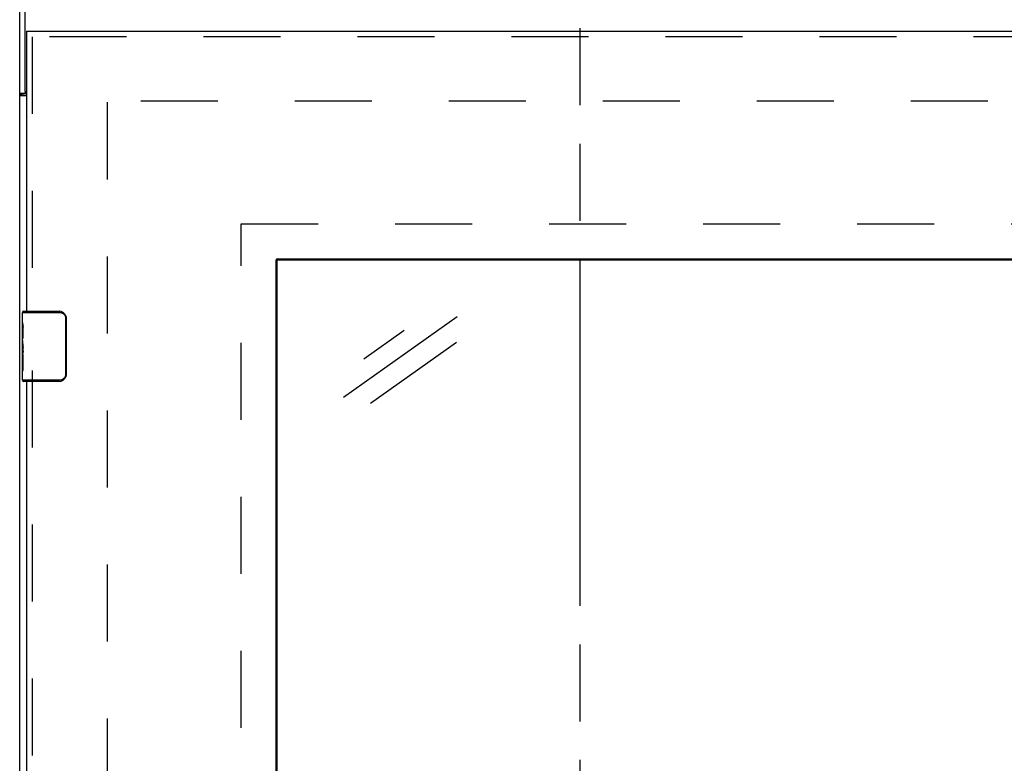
# Model space of a CAD drawing. Header units: inches. Extents: x 0 to 200, y 0 to 129.
# Tile 32 of 99: x 52 to 66, y 64 to 75. Entities that reach past the tile are written whole.
import ezdxf

# ---------------------------------------------------------------- set-up
doc = ezdxf.new("R2010")
doc.units = ezdxf.units.IN
doc.header["$LTSCALE"] = 11
doc.header["$MEASUREMENT"] = 0
doc.linetypes.add('HIDDEN', pattern=[0.2, 0.1, -0.1])
doc.linetypes.add('PHANTOM', pattern=[0.8, 0.45, -0.05, 0.1, -0.05, 0.1, -0.05])
doc.layers.get('0').update_dxf_attribs({"linetype": 'CONTINUOUS'})
doc.layers.add('DEFAULT_2', color=8, linetype='HIDDEN')
doc.layers.add('FRONT_UPPER_DOOR_ASSEMBLY', color=7, linetype='CONTINUOUS')

msp = doc.modelspace()

# ---------------------------------------------------------------- linework, layer by layer
at = {"color": 7, "linetype": 'PHANTOM'}
msp.add_line((59.673, 80.3), (59.673, 11.23), dxfattribs=at)
at = {"color": 7, "linetype": 'Continuous'}
for p, q in [((51.673, 49.678), (51.673, 78.351)), ((51.751, 73.898), (51.751, 78.383)), ((51.673, 73.872), (51.751, 73.872)), ((51.772, 73.835), (51.673, 73.835)), ((57.919, 70.679), (56.3, 69.528)), ((57.162, 70.482), (56.587, 70.073)), ((57.913, 70.313), (56.683, 69.439))]:
    msp.add_line(p, q, dxfattribs=at)
at = {"color": 3, "linetype": 'Continuous'}
msp.add_line((51.751, 73.898), (51.751, 73.872), dxfattribs=at)
at = {"color": 7, "linetype": 'Continuous'}
for points in [[(51.718, 73.845), (51.713, 73.846), (51.709, 73.847), (51.705, 73.848), (51.701, 73.849), (51.698, 73.85), (51.694, 73.851), (51.691, 73.852), (51.688, 73.853), (51.686, 73.855), (51.683, 73.856), (51.681, 73.858), (51.679, 73.859), (51.677, 73.861), (51.676, 73.862), (51.675, 73.864), (51.674, 73.866), (51.674, 73.868), (51.673, 73.87), (51.673, 73.872)], [(51.755, 73.835), (51.751, 73.837), (51.748, 73.838), (51.744, 73.839), (51.74, 73.84), (51.736, 73.842), (51.731, 73.843), (51.727, 73.844), (51.718, 73.845)]]:
    msp.add_lwpolyline(points, dxfattribs=at)
at = {"color": 3, "linetype": 'Continuous'}
msp.add_lwpolyline([(51.765, 73.859), (51.765, 73.859), (51.762, 73.86), (51.76, 73.861), (51.758, 73.862), (51.756, 73.863), (51.755, 73.865), (51.753, 73.866), (51.752, 73.867), (51.752, 73.869), (51.751, 73.87), (51.751, 73.872)], dxfattribs=at)
at = {"color": 7, "linetype": 'Continuous'}
msp.add_arc((51.814, 73.898), 0.0625, 180, 227.7513, dxfattribs=at)
at = {"layer": 'DEFAULT_2', "color": 8, "linetype": 'HIDDEN'}
for p, q in [((76.501, 73.757), (52.845, 73.757)), ((52.923, 73.742), (52.923, 54.179))]:
    msp.add_line(p, q, dxfattribs=at)
at = {"layer": 'FRONT_UPPER_DOOR_ASSEMBLY', "color": 7, "linetype": 'Continuous'}
for p, q in [((51.772, 74.757), (51.772, 74.679)), ((55.35, 56.523), (55.35, 71.492)), ((55.35, 71.492), (73.318, 71.492)), ((51.712, 70.598), (51.712, 70.742)), ((51.712, 70.742), (52.239, 70.742)), ((51.727, 70.757), (52.237, 70.757)), ((51.912, 70.757), (51.912, 70.742)), ((52.201, 70.757), (52.201, 70.742)), ((51.712, 70.342), (51.712, 70.595)), ((52.329, 70.657), (52.329, 69.857)), ((52.336, 70.657), (52.329, 70.657)), ((52.336, 70.657), (52.336, 69.857)), ((51.721, 70.54), (51.712, 70.54)), ((51.712, 70.509), (51.722, 70.509)), ((51.722, 70.372), (51.722, 70.529)), ((51.712, 70.372), (51.722, 70.372)), ((51.712, 69.772), (51.712, 70.34)), ((51.714, 70.31), (51.712, 70.31)), ((51.712, 70.178), (51.721, 70.178)), ((51.722, 70.189), (51.722, 70.242)), ((51.712, 70.142), (51.722, 70.142)), ((51.712, 70.079), (51.722, 70.079)), ((51.722, 69.911), (51.722, 70.142)), ((51.712, 69.911), (51.722, 69.911)), ((52.239, 69.772), (51.712, 69.772)), ((52.237, 69.757), (51.727, 69.757)), ((51.912, 69.757), (51.912, 69.772)), ((52.201, 69.757), (52.201, 69.772)), ((52.336, 69.857), (52.329, 69.857))]:
    msp.add_line(p, q, dxfattribs=at)
at = {"layer": 'FRONT_UPPER_DOOR_ASSEMBLY', "color": 3, "linetype": 'Continuous'}
for p, q in [((51.772, 74.757), (77.397, 74.757)), ((51.772, 74.679), (51.772, 70.757)), ((55.334, 56.523), (55.334, 71.492)), ((55.35, 71.507), (73.318, 71.507)), ((51.772, 69.757), (51.772, 58.257))]:
    msp.add_line(p, q, dxfattribs=at)
at = {"layer": 'FRONT_UPPER_DOOR_ASSEMBLY', "color": 8, "linetype": 'HIDDEN'}
for p, q in [((77.397, 74.679), (51.772, 74.679)), ((51.85, 74.679), (51.85, 70.602)), ((54.834, 56.007), (54.834, 72.007)), ((54.834, 72.007), (73.834, 72.007)), ((51.85, 69.912), (51.85, 58.102))]:
    msp.add_line(p, q, dxfattribs=at)
at = {"layer": 'FRONT_UPPER_DOOR_ASSEMBLY', "color": 7, "linetype": 'Continuous'}
for points in [[(52.237, 70.757), (52.237, 70.757), (52.237, 70.757), (52.238, 70.756), (52.238, 70.754), (52.238, 70.753), (52.238, 70.751), (52.239, 70.749), (52.239, 70.747), (52.239, 70.745), (52.239, 70.742)], [(52.239, 70.742), (52.247, 70.742), (52.256, 70.741), (52.264, 70.739), (52.272, 70.736), (52.28, 70.733), (52.288, 70.729), (52.295, 70.724), (52.301, 70.719), (52.307, 70.713), (52.311, 70.708), (52.316, 70.702), (52.319, 70.697), (52.322, 70.691), (52.324, 70.686), (52.326, 70.681), (52.327, 70.676), (52.328, 70.671), (52.329, 70.666), (52.329, 70.662), (52.329, 70.657)], [(51.712, 70.598), (51.712, 70.595), (51.712, 70.591), (51.713, 70.585), (51.714, 70.579), (51.716, 70.572), (51.717, 70.565), (51.718, 70.556), (51.72, 70.548)], [(52.33, 70.693), (52.332, 70.688), (52.333, 70.682), (52.335, 70.676), (52.336, 70.67), (52.336, 70.664), (52.336, 70.657)], [(51.72, 70.548), (51.721, 70.539), (51.722, 70.529)], [(51.712, 70.342), (51.712, 70.335), (51.712, 70.327), (51.713, 70.319), (51.714, 70.31)], [(51.714, 70.31), (51.718, 70.284), (51.719, 70.275), (51.72, 70.266), (51.72, 70.257), (51.721, 70.249), (51.722, 70.242)], [(51.722, 70.189), (51.721, 70.183), (51.721, 70.176), (51.72, 70.17), (51.72, 70.164), (51.719, 70.159), (51.718, 70.153)], [(52.237, 69.757), (52.237, 69.757), (52.237, 69.758), (52.238, 69.759), (52.238, 69.76), (52.238, 69.762), (52.238, 69.763), (52.239, 69.765), (52.239, 69.768), (52.239, 69.77), (52.239, 69.772)], [(52.329, 69.857), (52.329, 69.853), (52.329, 69.848), (52.328, 69.844), (52.327, 69.839), (52.326, 69.834), (52.324, 69.829), (52.322, 69.823), (52.319, 69.818), (52.316, 69.812), (52.311, 69.807), (52.307, 69.801), (52.301, 69.796), (52.295, 69.79), (52.288, 69.786), (52.28, 69.782), (52.272, 69.778), (52.264, 69.776), (52.256, 69.774), (52.247, 69.773), (52.239, 69.772)], [(52.336, 69.857), (52.336, 69.851), (52.336, 69.845), (52.335, 69.839), (52.333, 69.833), (52.332, 69.827), (52.33, 69.821)]]:
    msp.add_lwpolyline(points, dxfattribs=at)
at = {"layer": 'FRONT_UPPER_DOOR_ASSEMBLY', "color": 3, "linetype": 'Continuous'}
msp.add_arc((55.35, 71.492), 0.0156, 90, 180, dxfattribs=at)
at = {"layer": 'FRONT_UPPER_DOOR_ASSEMBLY', "color": 7, "linetype": 'Continuous'}
for centre, radius, start, end in [((51.727, 70.742), 0.015, 90, 180), ((52.237, 70.657), 0.1, 21.1999, 90), ((51.727, 69.772), 0.015, 180, 270), ((52.237, 69.857), 0.1, 270, 338.7946)]:
    msp.add_arc(centre, radius, start, end, dxfattribs=at)
msp.add_ellipse((51.912, 70.175), major_axis=(0.2, 0), ratio=0.432808, start_param=3.141593, end_param=3.403409, dxfattribs=at)

doc.saveas('drawing.dxf')
